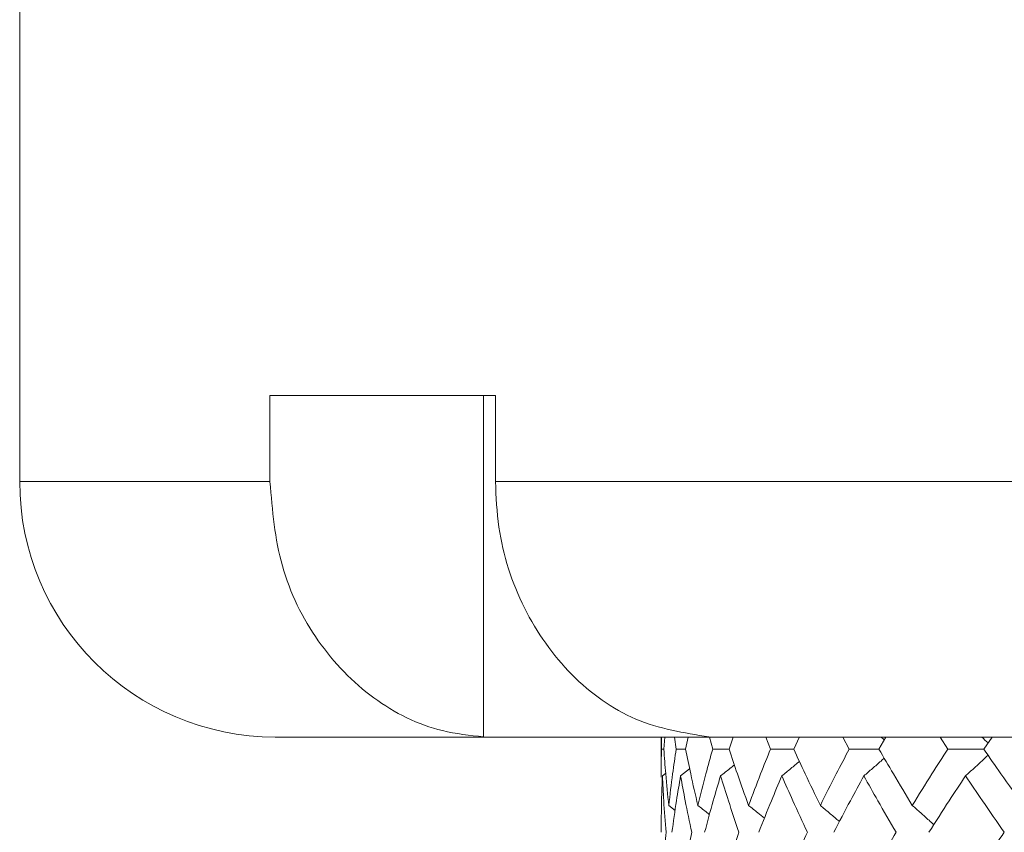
# Model space of a CAD drawing. Header units: inches. Extents: x -3.6 to 22.2, y -7.8 to 16.7.
# Tile 106 of 127: x 17.661 to 18.381, y 2.031 to 2.626. Entities that reach past the tile are written whole.
import ezdxf

# ---------------------------------------------------------------- set-up
doc = ezdxf.new("R2010")
doc.units = ezdxf.units.IN
doc.header["$MEASUREMENT"] = 0

msp = doc.modelspace()

# ---------------------------------------------------------------- linework, layer by layer
at = {"color": 7, "linetype": 'Continuous', "lineweight": 15}
for p, q in [((17.66058, 2.72565), (17.66058, 2.28765)), ((18.00875, 2.35065), (17.84375, 2.35065)), ((17.84375, 2.35065), (17.84375, 2.28765)), ((18.00004, 2.35065), (18.00004, 2.10079)), ((18.00875, 2.35065), (18.00875, 2.28765)), ((18.00875, 2.28765), (19.43308, 2.28765)), ((18.00642, 2.10065), (17.84758, 2.10065)), ((18.00004, 2.10079), (18.00642, 2.10065)), ((18.00642, 2.10065), (18.17126, 2.10065)), ((18.13008, 2.10065), (18.13008, 2.07132)), ((18.13031, 2.09183), (18.13022, 2.10065)), ((18.13202, 2.09183), (18.13271, 2.10065)), ((18.14106, 2.09183), (18.1398, 2.10065)), ((18.14794, 2.09183), (18.14978, 2.10065)), ((18.17126, 2.10065), (18.16504, 2.10079)), ((18.16777, 2.09183), (18.16536, 2.10065)), ((19.43324, 2.10065), (18.17126, 2.10065)), ((18.17974, 2.09183), (18.18273, 2.10065)), ((18.21015, 2.09183), (18.20662, 2.10065)), ((18.22709, 2.09183), (18.23127, 2.10083)), ((18.26774, 2.09183), (18.26312, 2.10065)), ((18.28945, 2.09183), (18.29461, 2.10065)), ((18.3399, 2.09183), (18.33425, 2.10065)), ((18.36616, 2.09183), (18.37232, 2.10065)), ((18.13202, 2.09183), (18.13031, 2.09183)), ((18.14794, 2.09183), (18.14106, 2.09183)), ((18.17974, 2.09183), (18.16777, 2.09183)), ((18.22709, 2.09183), (18.21015, 2.09183)), ((18.28945, 2.09183), (18.26774, 2.09183)), ((18.36616, 2.09183), (18.3399, 2.09183)), ((18.14429, 2.07219), (18.15092, 2.07736)), ((18.13096, 2.07219), (18.13335, 2.07404)), ((18.13562, 2.05056), (18.14028, 2.04694))]:
    msp.add_line(p, q, dxfattribs=at)
at = {"color": 8, "linetype": 'Continuous', "lineweight": 15}
msp.add_line((17.66058, 2.28765), (17.84375, 2.28765), dxfattribs=at)
at = {"color": 7, "linetype": 'Continuous', "lineweight": 15}
msp.add_arc((17.84758, 2.28765), 0.187, 180, 270, dxfattribs=at)
for points, knots in [([(17.84375, 2.28765), (17.84554, 2.26668), (17.84911, 2.22476), (17.87697, 2.16886), (17.91801, 2.12654), (17.96178, 2.10496), (17.98997, 2.10189), (18.00004, 2.10079)], [0, 0, 0, 0, 0.219054, 0.438123, 0.65753, 0.877706, 1, 1, 1, 1]), ([(18.16504, 2.10079), (18.14679, 2.10368), (18.11029, 2.10947), (18.06258, 2.14405), (18.02743, 2.19335), (18.01078, 2.24438), (18.00928, 2.27649), (18.00875, 2.28765)], [0, 0, 0, 0, 0.221192, 0.442436, 0.66314, 0.882991, 1, 1, 1, 1]), ([(18.29091, 2.10065), (18.29095, 2.10061), (18.29177, 2.0999), (18.29258, 2.09918), (18.29335, 2.09849)], [0, 0, 0, 0, 0.044024, 1, 1, 1, 1]), ([(18.36465, 2.10065), (18.36468, 2.10061), (18.36624, 2.09918), (18.36778, 2.09773), (18.36929, 2.0963)], [0, 0, 0, 0, 0.021854, 1, 1, 1, 1]), ([(18.13011, 2.07132), (18.1301, 2.07211), (18.13002, 2.07895), (18.13018, 2.08578), (18.13031, 2.09183)], [0, 0, 0, 0, 0.115573, 1, 1, 1, 1]), ([(18.13562, 2.05056), (18.13482, 2.05827), (18.1334, 2.07204), (18.13244, 2.08578), (18.13202, 2.09183)], [0, 0, 0, 0, 0.560339, 1, 1, 1, 1]), ([(18.13562, 2.05056), (18.13651, 2.05827), (18.1381, 2.07204), (18.14015, 2.08578), (18.14106, 2.09183)], [0, 0, 0, 0, 0.560339, 1, 1, 1, 1]), ([(18.15695, 2.05056), (18.15514, 2.05827), (18.15192, 2.07204), (18.14916, 2.08578), (18.14794, 2.09183)], [0, 0, 0, 0, 0.560339, 1, 1, 1, 1]), ([(18.15695, 2.05056), (18.15885, 2.05827), (18.16223, 2.07204), (18.16608, 2.08578), (18.16777, 2.09183)], [0, 0, 0, 0, 0.560339, 1, 1, 1, 1]), ([(18.19406, 2.05056), (18.19127, 2.05827), (18.18629, 2.07204), (18.18174, 2.08578), (18.17974, 2.09183)], [0, 0, 0, 0, 0.560339, 1, 1, 1, 1]), ([(18.19406, 2.05056), (18.19695, 2.05827), (18.2021, 2.07204), (18.20769, 2.08578), (18.21015, 2.09183)], [0, 0, 0, 0, 0.560339, 1, 1, 1, 1]), ([(18.24656, 2.05056), (18.24281, 2.05827), (18.23612, 2.07204), (18.22985, 2.08578), (18.22709, 2.09183)], [0, 0, 0, 0, 0.560339, 1, 1, 1, 1]), ([(18.24656, 2.05056), (18.2504, 2.05827), (18.25725, 2.07204), (18.26454, 2.08578), (18.26774, 2.09183)], [0, 0, 0, 0, 0.560339, 1, 1, 1, 1]), ([(18.31387, 2.05056), (18.3092, 2.05827), (18.30087, 2.07204), (18.29294, 2.08578), (18.28945, 2.09183)], [0, 0, 0, 0, 0.560339, 1, 1, 1, 1]), ([(18.31387, 2.05056), (18.31862, 2.05827), (18.3271, 2.07204), (18.33599, 2.08578), (18.3399, 2.09183)], [0, 0, 0, 0, 0.560339, 1, 1, 1, 1]), ([(18.39525, 2.05056), (18.38971, 2.05827), (18.37984, 2.07204), (18.37034, 2.08578), (18.36616, 2.09183)], [0, 0, 0, 0, 0.560339, 1, 1, 1, 1]), ([(18.21842, 2.07219), (18.22063, 2.074), (18.22492, 2.07751), (18.22918, 2.08106), (18.23125, 2.08279)], [0, 0, 0, 0, 0.5135029, 1, 1, 1, 1]), ([(18.27841, 2.07219), (18.28051, 2.074), (18.28473, 2.07761), (18.28971, 2.08192), (18.29256, 2.08445), (18.29334, 2.08514)], [0, 0, 0, 0, 0.421367, 0.842734, 1, 1, 1, 1]), ([(18.35285, 2.07219), (18.35484, 2.074), (18.35882, 2.07761), (18.3643, 2.08265), (18.36777, 2.08592), (18.36928, 2.08734)], [0, 0, 0, 0, 0.360977, 0.721953, 1, 1, 1, 1]), ([(18.17355, 2.07219), (18.17583, 2.07399), (18.1792, 2.07666), (18.18254, 2.07936), (18.18363, 2.08024)], [0, 0, 0, 0, 0.6755941, 1, 1, 1, 1]), ([(18.13008, 2.03087), (18.13012, 2.03859), (18.13019, 2.05237), (18.13072, 2.06614), (18.13096, 2.07219)], [0, 0, 0, 0, 0.560274, 1, 1, 1, 1]), ([(18.13368, 2.03087), (18.13304, 2.03859), (18.13192, 2.05237), (18.13125, 2.06614), (18.13096, 2.07219)], [0, 0, 0, 0, 0.5602736, 1, 1, 1, 1]), ([(18.13798, 2.03087), (18.13903, 2.03859), (18.14092, 2.05237), (18.14326, 2.06614), (18.14429, 2.07219)], [0, 0, 0, 0, 0.560274, 1, 1, 1, 1]), ([(18.15243, 2.03087), (18.15079, 2.03859), (18.14786, 2.05237), (18.14538, 2.06614), (18.14429, 2.07219)], [0, 0, 0, 0, 0.560274, 1, 1, 1, 1]), ([(18.16187, 2.03087), (18.16393, 2.03859), (18.16761, 2.05237), (18.17174, 2.06614), (18.17355, 2.07219)], [0, 0, 0, 0, 0.560274, 1, 1, 1, 1]), ([(18.18702, 2.03087), (18.18439, 2.03859), (18.17969, 2.05237), (18.17543, 2.06614), (18.17355, 2.07219)], [0, 0, 0, 0, 0.5602736, 1, 1, 1, 1]), ([(18.2015, 2.03087), (18.20454, 2.03859), (18.20997, 2.05237), (18.21584, 2.06614), (18.21842, 2.07219)], [0, 0, 0, 0, 0.560274, 1, 1, 1, 1]), ([(18.23708, 2.03087), (18.23348, 2.03859), (18.22706, 2.05237), (18.22106, 2.06614), (18.21842, 2.07219)], [0, 0, 0, 0, 0.560274, 1, 1, 1, 1]), ([(18.25643, 2.03087), (18.26042, 2.03859), (18.26754, 2.05237), (18.27509, 2.06614), (18.27841, 2.07219)], [0, 0, 0, 0, 0.560274, 1, 1, 1, 1]), ([(18.30204, 2.03087), (18.29752, 2.03859), (18.28945, 2.05237), (18.28178, 2.06614), (18.27841, 2.07219)], [0, 0, 0, 0, 0.560274, 1, 1, 1, 1]), ([(18.32606, 2.03087), (18.33096, 2.03859), (18.33969, 2.05237), (18.34883, 2.06614), (18.35285, 2.07219)], [0, 0, 0, 0, 0.560274, 1, 1, 1, 1]), ([(18.38121, 2.03087), (18.37581, 2.03859), (18.36617, 2.05237), (18.35692, 2.06614), (18.35285, 2.07219)], [0, 0, 0, 0, 0.560274, 1, 1, 1, 1]), ([(18.15695, 2.05056), (18.15925, 2.04875), (18.16208, 2.04654), (18.16489, 2.04429), (18.16542, 2.04387)], [0, 0, 0, 0, 0.812629, 1, 1, 1, 1]), ([(18.19406, 2.05056), (18.19631, 2.04875), (18.20017, 2.04564), (18.20401, 2.04249), (18.20562, 2.04116)], [0, 0, 0, 0, 0.579824, 1, 1, 1, 1]), ([(18.24656, 2.05056), (18.24872, 2.04875), (18.25303, 2.04514), (18.25769, 2.04119), (18.26018, 2.03903), (18.26053, 2.03872)], [0, 0, 0, 0, 0.461051, 0.922103, 1, 1, 1, 1]), ([(18.31387, 2.05056), (18.31592, 2.04875), (18.32002, 2.04514), (18.32527, 2.04044), (18.32846, 2.03752), (18.32963, 2.03645)], [0, 0, 0, 0, 0.387792, 0.775584, 1, 1, 1, 1]), ([(18.13096, 1.98947), (18.13134, 1.9972), (18.13203, 2.01101), (18.13317, 2.0248), (18.13368, 2.03087)], [0, 0, 0, 0, 0.560136, 1, 1, 1, 1]), ([(18.14429, 1.98947), (18.14569, 1.9972), (18.14818, 2.01101), (18.15113, 2.0248), (18.15243, 2.03087)], [0, 0, 0, 0, 0.560136, 1, 1, 1, 1]), ([(18.17355, 1.98947), (18.17595, 1.9972), (18.18022, 2.01101), (18.18495, 2.0248), (18.18702, 2.03087)], [0, 0, 0, 0, 0.5601361, 1, 1, 1, 1]), ([(18.21842, 1.98947), (18.22179, 1.9972), (18.2278, 2.01101), (18.23424, 2.0248), (18.23708, 2.03087)], [0, 0, 0, 0, 0.560136, 1, 1, 1, 1]), ([(18.27841, 1.98947), (18.28271, 1.9972), (18.29039, 2.01101), (18.29848, 2.0248), (18.30204, 2.03087)], [0, 0, 0, 0, 0.560136, 1, 1, 1, 1]), ([(18.35285, 1.98947), (18.35804, 1.9972), (18.3673, 2.01101), (18.37696, 2.0248), (18.38121, 2.03087)], [0, 0, 0, 0, 0.560136, 1, 1, 1, 1])]:
    msp.add_open_spline(points, degree=3, knots=knots, dxfattribs=at)

doc.saveas('drawing.dxf')
